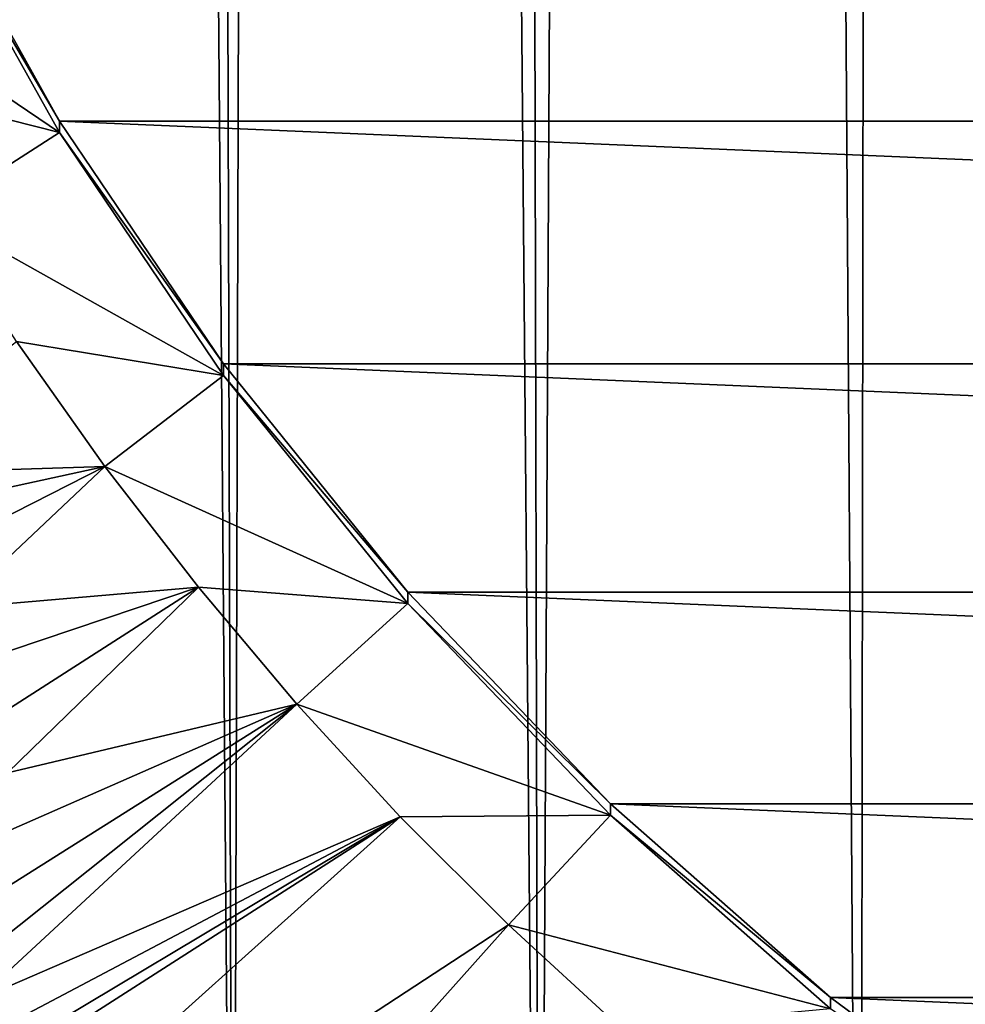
# Model space of a CAD drawing. Header units: metres. Extents: x -24 to 72, y -247 to 22.
# Tile 37 of 256: x -8.8 to -6.01, y -230.87 to -227.96. Entities that reach past the tile are written whole.
import ezdxf

# ---------------------------------------------------------------- set-up
doc = ezdxf.new("R2010")
doc.units = ezdxf.units.M
doc.layers.add('solid_509589_MEDIA_SW0001', color=7, linetype='CONTINUOUS')

msp = doc.modelspace()

# ---------------------------------------------------------------- linework, layer by layer
at = {"layer": 'solid_509589_MEDIA_SW0001'}
for points in [[(-5.328222, -234.871155, 309.950439), (-5.565951, -153.316559, 308.525574), (-6.237439, -153.831802, 308.530548)], [(-6.318621, -234.406082, 309.936462), (-6.237439, -153.831802, 308.530548), (-6.861613, -154.403702, 308.536377)], [(-6.318621, -234.406082, 309.936462), (-5.328222, -234.871155, 309.950439), (-6.237439, -153.831802, 308.530548)], [(-7.268632, -233.863571, 309.92041), (-6.861613, -154.403702, 308.536377), (-7.433364, -155.027634, 308.543091)], [(-7.268632, -233.863571, 309.92041), (-6.318621, -234.406082, 309.936462), (-6.861613, -154.403702, 308.536377)], [(-7.268632, -233.863571, 309.92041), (-7.433364, -155.027634, 308.543091), (-7.94862, -155.699081, 308.550781)], [(-8.172345, -233.247025, 309.902527), (-7.94862, -155.699081, 308.550781), (-8.403342, -156.412842, 308.559418)], [(-8.172345, -233.247025, 309.902527), (-7.268632, -233.863571, 309.92041), (-7.94862, -155.699081, 308.550781)], [(-8.172345, -233.247025, 309.902527), (-8.403342, -156.412842, 308.559418), (-8.794058, -157.163391, 308.569092)], [(-9.023922, -232.56041, 309.883057), (-8.794058, -157.163391, 308.569092), (-9.117855, -157.945129, 308.579773)], [(-9.023922, -232.56041, 309.883057), (-8.172345, -233.247025, 309.902527), (-8.794058, -157.163391, 308.569092)], [(-9.107846, -227.507996, 271.681091), (9.107846, -227.507996, 271.681091), (8.685585, -228.263763, 271.694305)], [(-8.685585, -228.263763, 271.694305), (-9.107846, -227.507996, 271.681091), (8.685585, -228.263763, 271.694305)], [(-9.107843, -227.542007, 269.733154), (-9.107846, -227.507996, 271.681091), (-8.685585, -228.263763, 271.694305)], [(-8.685608, -228.297745, 269.746338), (-9.497358, -227.747238, 269.228363), (-9.107843, -227.542007, 269.733154)], [(-8.685608, -228.297745, 269.746338), (-9.107843, -227.542007, 269.733154), (-8.685585, -228.263763, 271.694305)], [(-8.685608, -228.297745, 269.746338), (-9.28558, -228.145935, 269.235321), (-9.497358, -227.747238, 269.228363)], [(-8.685608, -228.297745, 269.746338), (-9.057065, -228.535294, 269.242126), (-9.28558, -228.145935, 269.235321)], [(-8.685608, -228.297745, 269.746338), (-8.685585, -228.263763, 271.694305), (-8.200789, -228.980942, 271.706818)], [(-8.685585, -228.263763, 271.694305), (8.685585, -228.263763, 271.694305), (8.200789, -228.980942, 271.706818)], [(-8.200789, -228.980942, 271.706818), (-8.685585, -228.263763, 271.694305), (8.200789, -228.980942, 271.706818)], [(-8.200769, -229.014969, 269.75885), (-9.057065, -228.535294, 269.242126), (-8.685608, -228.297745, 269.746338)], [(-8.200769, -229.014969, 269.75885), (-8.685608, -228.297745, 269.746338), (-8.200789, -228.980942, 271.706818)], [(-8.200769, -229.014969, 269.75885), (-8.812222, -228.914612, 269.248749), (-9.057065, -228.535294, 269.242126)], [(-9.325103, -229.3078, 269.160278), (-8.812222, -228.914612, 269.248749), (-8.551492, -229.283203, 269.255188)], [(-8.200769, -229.014969, 269.75885), (-8.551492, -229.283203, 269.255188), (-8.812222, -228.914612, 269.248749)], [(-8.200789, -228.980942, 271.706818), (8.200789, -228.980942, 271.706818), (7.656845, -229.654495, 271.718567)], [(-7.656845, -229.654495, 271.718567), (-8.200789, -228.980942, 271.706818), (7.656845, -229.654495, 271.718567)], [(-8.200769, -229.014969, 269.75885), (-8.200789, -228.980942, 271.706818), (-7.656845, -229.654495, 271.718567)], [(-7.656846, -229.688507, 269.77063), (-8.551492, -229.283203, 269.255188), (-8.200769, -229.014969, 269.75885)], [(-7.656846, -229.688507, 269.77063), (-8.200769, -229.014969, 269.75885), (-7.656845, -229.654495, 271.718567)], [(-9.198785, -229.424332, 269.167694), (-9.325103, -229.3078, 269.160278), (-8.551492, -229.283203, 269.255188)], [(-9.088052, -229.556671, 269.171875), (-9.198785, -229.424332, 269.167694), (-8.551492, -229.283203, 269.255188)], [(-8.995258, -229.702209, 269.172729), (-9.088052, -229.556671, 269.171875), (-8.551492, -229.283203, 269.255188)], [(-8.995258, -229.702209, 269.172729), (-8.551492, -229.283203, 269.255188), (-8.275351, -229.640396, 269.261414)], [(-7.656846, -229.688507, 269.77063), (-8.275351, -229.640396, 269.261414), (-8.551492, -229.283203, 269.255188)], [(-8.922178, -229.857956, 269.170288), (-8.995258, -229.702209, 269.172729), (-8.275351, -229.640396, 269.261414)], [(-8.869899, -230.020767, 269.164734), (-8.922178, -229.857956, 269.170288), (-8.275351, -229.640396, 269.261414)], [(-8.838863, -230.187836, 269.156281), (-8.869899, -230.020767, 269.164734), (-8.275351, -229.640396, 269.261414)], [(-8.838863, -230.187836, 269.156281), (-8.275351, -229.640396, 269.261414), (-7.984307, -229.985535, 269.267426)], [(-7.656846, -229.688507, 269.77063), (-7.984307, -229.985535, 269.267426), (-8.275351, -229.640396, 269.261414)], [(-7.656846, -229.688507, 269.77063), (-7.656845, -229.654495, 271.718567), (-7.057753, -230.27948, 271.729492)], [(-7.656845, -229.654495, 271.718567), (7.656845, -229.654495, 271.718567), (7.057753, -230.27948, 271.729492)], [(-7.057753, -230.27948, 271.729492), (-7.656845, -229.654495, 271.718567), (7.057753, -230.27948, 271.729492)], [(-7.057782, -230.313461, 269.781525), (-7.984307, -229.985535, 269.267426), (-7.656846, -229.688507, 269.77063)], [(-7.057782, -230.313461, 269.781525), (-7.656846, -229.688507, 269.77063), (-7.057753, -230.27948, 271.729492)], [(-8.928471, -230.858109, 269.099854), (-7.984307, -229.985535, 269.267426), (-7.678882, -230.318008, 269.273254)], [(-8.928471, -230.858109, 269.099854), (-8.87364, -230.693527, 269.116852), (-7.984307, -229.985535, 269.267426)], [(-8.87364, -230.693527, 269.116852), (-8.840673, -230.525925, 269.13205), (-7.984307, -229.985535, 269.267426)], [(-8.840673, -230.525925, 269.13205), (-8.829127, -230.356857, 269.145294), (-7.984307, -229.985535, 269.267426)], [(-8.829127, -230.356857, 269.145294), (-8.838863, -230.187836, 269.156281), (-7.984307, -229.985535, 269.267426)], [(-7.057782, -230.313461, 269.781525), (-7.678882, -230.318008, 269.273254), (-7.984307, -229.985535, 269.267426)], [(-7.057782, -230.313461, 269.781525), (-7.057753, -230.27948, 271.729492), (-6.407888, -230.851349, 271.739471)], [(-7.057753, -230.27948, 271.729492), (7.057753, -230.27948, 271.729492), (6.407888, -230.851349, 271.739471)], [(-6.407888, -230.851349, 271.739471), (-7.057753, -230.27948, 271.729492), (6.407888, -230.851349, 271.739471)], [(-9.84476, -232.263458, 268.933533), (-7.678882, -230.318008, 269.273254), (-7.359622, -230.637222, 269.278809)], [(-9.84476, -232.263458, 268.933533), (-9.229445, -231.310089, 269.041107), (-7.678882, -230.318008, 269.273254)], [(-9.229445, -231.310089, 269.041107), (-9.106659, -231.170227, 269.061554), (-7.678882, -230.318008, 269.273254)], [(-9.106659, -231.170227, 269.061554), (-9.00591, -231.017883, 269.081329), (-7.678882, -230.318008, 269.273254)], [(-9.00591, -231.017883, 269.081329), (-8.928471, -230.858109, 269.099854), (-7.678882, -230.318008, 269.273254)], [(-7.057782, -230.313461, 269.781525), (-7.359622, -230.637222, 269.278809), (-7.678882, -230.318008, 269.273254)], [(-6.407858, -230.885376, 269.791504), (-7.359622, -230.637222, 269.278809), (-7.057782, -230.313461, 269.781525)], [(-6.407858, -230.885376, 269.791504), (-7.057782, -230.313461, 269.781525), (-6.407888, -230.851349, 271.739471)], [(-9.299391, -232.808762, 268.943054), (-9.84476, -232.263458, 268.933533), (-7.359622, -230.637222, 269.278809)], [(-9.299391, -232.808762, 268.943054), (-7.359622, -230.637222, 269.278809), (-7.027098, -230.942596, 269.284149)], [(-6.407858, -230.885376, 269.791504), (-7.027098, -230.942596, 269.284149), (-7.359622, -230.637222, 269.278809)], [(-6.407888, -230.851349, 271.739471), (6.407888, -230.851349, 271.739471), (5.711723, -231.36615, 271.748444)], [(-5.711723, -231.36615, 271.748444), (-6.407888, -230.851349, 271.739471), (5.711723, -231.36615, 271.748444)], [(-6.407858, -230.885376, 269.791504), (-6.407888, -230.851349, 271.739471), (-5.711723, -231.36615, 271.748444)]]:
    msp.add_3dface(points, dxfattribs=at)

doc.saveas('drawing.dxf')
